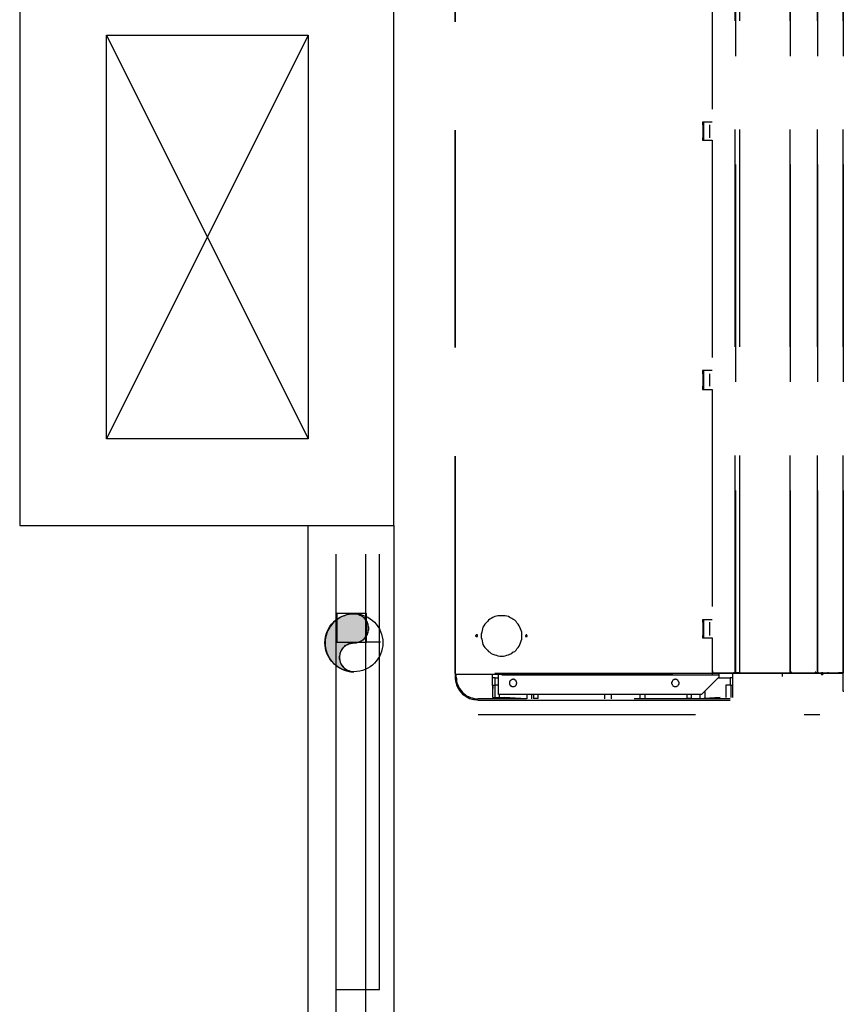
# Model space of a CAD drawing. Header units: millimetres. Extents: x 335 to 739279, y -1 to 84.
# Tile 159 of 244: x 351.66 to 353.55, y 68.31 to 70.57. Entities that reach past the tile are written whole.
import ezdxf

# ---------------------------------------------------------------- set-up
doc = ezdxf.new("R2010")
doc.units = ezdxf.units.MM
doc.header["$MEASUREMENT"] = 0
doc.linetypes.add('Dashed', pattern=[0.75, 0.5, -0.25])

msp = doc.modelspace()

# ---------------------------------------------------------------- hatches: boundary and pattern name
at = {"linetype": 'Continuous'}
msp.add_hatch(color=256, dxfattribs=at).paths.add_polyline_path([(352.4258, 69.1389), (352.4288, 69.1389), (352.4318, 69.1389), (352.4348, 69.1399), (352.4378, 69.1409), (352.4398, 69.1419), (352.4428, 69.1429), (352.4458, 69.1449), (352.4478, 69.1459), (352.4498, 69.1479), (352.4518, 69.1509), (352.4538, 69.1529), (352.4548, 69.1549), (352.4568, 69.1579), (352.4578, 69.1609), (352.4588, 69.1629), (352.4588, 69.1659), (352.4598, 69.1689), (352.4598, 69.1719), (352.4598, 69.1749), (352.4588, 69.1779), (352.4588, 69.1809), (352.4578, 69.1829), (352.4568, 69.1859), (352.4548, 69.1889), (352.4538, 69.1909), (352.4518, 69.1929), (352.4498, 69.1959), (352.4478, 69.1969), (352.4458, 69.1989), (352.4428, 69.2009), (352.4398, 69.2019), (352.4378, 69.2029), (352.4348, 69.2039), (352.4318, 69.2049), (352.4288, 69.2049), (352.4258, 69.2049), (352.4208, 69.2049), (352.4148, 69.2039), (352.4088, 69.2029), (352.4038, 69.2009), (352.3978, 69.1989), (352.3928, 69.1959), (352.3878, 69.1929), (352.3838, 69.1899), (352.3788, 69.1859), (352.3748, 69.1809), (352.3718, 69.1769), (352.3688, 69.1719), (352.3658, 69.1669), (352.3638, 69.1609), (352.3618, 69.1559), (352.3608, 69.1499), (352.3598, 69.1439), (352.3598, 69.1389), (352.3598, 69.1329), (352.3608, 69.1269), (352.3618, 69.1209), (352.3638, 69.1159), (352.3658, 69.1099), (352.3688, 69.1049), (352.3718, 69.0999), (352.3748, 69.0959), (352.3788, 69.0909), (352.3838, 69.0879), (352.3878, 69.0839), (352.3928, 69.0809), (352.3978, 69.0779), (352.4038, 69.0759), (352.4088, 69.0739), (352.4148, 69.0729), (352.4208, 69.0719), (352.4258, 69.0719), (352.4228, 69.0719), (352.4208, 69.0719), (352.4178, 69.0729), (352.4148, 69.0739), (352.4118, 69.0749), (352.4098, 69.0759), (352.4068, 69.0779), (352.4048, 69.0799), (352.4028, 69.0819), (352.4008, 69.0839), (352.3988, 69.0859), (352.3978, 69.0889), (352.3958, 69.0909), (352.3948, 69.0939), (352.3938, 69.0969), (352.3938, 69.0999), (352.3928, 69.1019), (352.3928, 69.1049), (352.3928, 69.1079), (352.3938, 69.1109), (352.3938, 69.1139), (352.3948, 69.1169), (352.3958, 69.1189), (352.3978, 69.1219), (352.3988, 69.1239), (352.4008, 69.1269), (352.4028, 69.1289), (352.4048, 69.1309), (352.4068, 69.1329), (352.4098, 69.1339), (352.4118, 69.1349), (352.4148, 69.1369), (352.4178, 69.1369), (352.4208, 69.1379), (352.4228, 69.1379), (352.4258, 69.1389), (352.4258, 69.1389)])

# ---------------------------------------------------------------- linework, layer by layer
at = {"color": 8, "linetype": 'Dashed'}
for p, q in [((352.6588, 69.0679), (352.6588, 70.9889)), ((352.6598, 69.0679), (352.6598, 70.9889)), ((353.3028, 69.0699), (353.3028, 70.9889)), ((353.3038, 70.9889), (353.3038, 69.0699)), ((353.3138, 69.0699), (353.3138, 70.9889)), ((353.4298, 69.0699), (353.4298, 70.9889)), ((353.4298, 70.9889), (353.4298, 69.0699)), ((353.4928, 69.0699), (353.4928, 70.9889)), ((353.4928, 70.9889), (353.4928, 69.0699)), ((353.5518, 69.0699), (353.5518, 70.9889)), ((353.5518, 70.9889), (353.5518, 69.0699)), ((353.2498, 70.8669), (353.2498, 70.3369)), ((353.2498, 70.3369), (353.2278, 70.3369)), ((353.2278, 70.3369), (353.2278, 70.3309)), ((353.2288, 70.3309), (353.2278, 70.3309)), ((353.2288, 70.3309), (353.2288, 70.3009)), ((353.2308, 70.3309), (353.2288, 70.3309)), ((353.2308, 70.3309), (353.2308, 70.3369)), ((353.2308, 70.2949), (353.2308, 70.3369)), ((353.2438, 70.3309), (353.2438, 70.3009)), ((353.2288, 70.3009), (353.2278, 70.3009)), ((353.2278, 70.3009), (353.2278, 70.2949)), ((353.2308, 70.3009), (353.2288, 70.3009)), ((353.2308, 70.2949), (353.2308, 70.3009)), ((353.2278, 70.2949), (353.2498, 70.2949)), ((353.2498, 70.2949), (353.2498, 69.7649)), ((353.2498, 69.7649), (353.2278, 69.7649)), ((353.2278, 69.7649), (353.2278, 69.7579)), ((353.2288, 69.7579), (353.2278, 69.7579)), ((353.2288, 69.7579), (353.2288, 69.7289)), ((353.2308, 69.7579), (353.2288, 69.7579)), ((353.2308, 69.7579), (353.2308, 69.7649)), ((353.2308, 69.7219), (353.2308, 69.7649)), ((353.2438, 69.7579), (353.2438, 69.7289)), ((353.2288, 69.7289), (353.2278, 69.7289)), ((353.2278, 69.7289), (353.2278, 69.7219)), ((353.2278, 69.7219), (353.2498, 69.7219)), ((353.2308, 69.7289), (353.2288, 69.7289)), ((353.2308, 69.7219), (353.2308, 69.7289)), ((353.2498, 69.7219), (353.2498, 69.1919)), ((353.2498, 69.1919), (353.2278, 69.1919)), ((353.2278, 69.1919), (353.2278, 69.1859)), ((353.2308, 69.1859), (353.2308, 69.1919)), ((353.2308, 69.1499), (353.2308, 69.1919)), ((353.2288, 69.1859), (353.2278, 69.1859)), ((353.2288, 69.1859), (353.2288, 69.1559)), ((353.2308, 69.1859), (353.2288, 69.1859)), ((353.2438, 69.1859), (353.2438, 69.1559)), ((353.2288, 69.1559), (353.2278, 69.1559)), ((353.2278, 69.1559), (353.2278, 69.1499)), ((353.2278, 69.1499), (353.2498, 69.1499)), ((353.2308, 69.1559), (353.2288, 69.1559)), ((353.2308, 69.1499), (353.2308, 69.1559)), ((353.2498, 69.1499), (353.2498, 69.0679)), ((352.6598, 69.0679), (352.6588, 69.0679)), ((352.6588, 69.0679), (352.6588, 69.0599)), ((352.6598, 69.0679), (352.6588, 69.0679)), ((353.2498, 69.0679), (352.6598, 69.0679)), ((352.6598, 69.0669), (352.6598, 69.0679)), ((352.6598, 69.0669), (353.2498, 69.0669)), ((352.6608, 69.0599), (352.6608, 69.0669)), ((352.7458, 69.0129), (352.7448, 69.0669)), ((352.7508, 69.0579), (352.7448, 69.0579)), ((352.7508, 69.0579), (352.7588, 69.0579)), ((352.7508, 69.0409), (352.7508, 69.0579)), ((352.7588, 69.0639), (352.7588, 69.0669)), ((352.7588, 69.0199), (352.7588, 69.0639)), ((353.2658, 69.0639), (352.7588, 69.0639)), ((353.2658, 69.0599), (353.2258, 69.0199)), ((353.2498, 69.0739), (353.2508, 69.0739)), ((353.2508, 69.0729), (353.2498, 69.0729)), ((353.2508, 69.0709), (353.2498, 69.0709)), ((353.2508, 69.0709), (353.2498, 69.0709)), ((353.2508, 69.0699), (353.2498, 69.0699)), ((353.2498, 69.0679), (353.2498, 69.0669)), ((353.2508, 69.0739), (353.2508, 69.0699)), ((353.2508, 69.0699), (353.2988, 69.0699)), ((353.2508, 69.0689), (353.2508, 69.0699)), ((353.2508, 69.0689), (353.2988, 69.0689)), ((353.2638, 69.0579), (353.2918, 69.0579)), ((353.2658, 69.0689), (353.2658, 69.0639)), ((353.4288, 69.0689), (353.2658, 69.0689)), ((353.2658, 69.0639), (353.2658, 69.0599)), ((353.2968, 69.0579), (353.2918, 69.0579)), ((353.2918, 69.0579), (353.2918, 69.0409)), ((353.2968, 69.0679), (353.2968, 69.0129)), ((353.4118, 69.0679), (353.2968, 69.0679)), ((353.2988, 69.0699), (353.3028, 69.0699)), ((353.2988, 69.0699), (353.2988, 69.0689)), ((353.3058, 69.0699), (353.2988, 69.0699)), ((353.3038, 69.0699), (353.3028, 69.0699)), ((353.3038, 69.0699), (353.3138, 69.0699)), ((353.3148, 69.0699), (353.3058, 69.0699)), ((353.3138, 69.0699), (353.3148, 69.0699)), ((353.3148, 69.0699), (353.4278, 69.0699)), ((353.3148, 69.0689), (353.3148, 69.0699)), ((353.4278, 69.0689), (353.3148, 69.0689)), ((353.4118, 69.0609), (353.4118, 69.0679)), ((353.5518, 69.0679), (353.4118, 69.0679)), ((353.4278, 69.0699), (353.4298, 69.0699)), ((353.4278, 69.0699), (353.4278, 69.0689)), ((353.4288, 69.0699), (353.4278, 69.0699)), ((353.4318, 69.0699), (353.4288, 69.0699)), ((353.4298, 69.0699), (353.4328, 69.0699)), ((353.4298, 69.0689), (353.4298, 69.0699)), ((353.4298, 69.0689), (353.4318, 69.0689)), ((353.4298, 69.0679), (353.4298, 69.0689)), ((353.4308, 69.0689), (353.4298, 69.0689)), ((353.4308, 69.0679), (353.4308, 69.0689)), ((353.4318, 69.0699), (353.4318, 69.0689)), ((353.4888, 69.0689), (353.4318, 69.0689)), ((353.4328, 69.0699), (353.4888, 69.0699)), ((353.4338, 69.0679), (353.4338, 69.0689)), ((353.4348, 69.0679), (353.4348, 69.0689)), ((353.4488, 69.0679), (353.4488, 69.0689)), ((353.4508, 69.0679), (353.4508, 69.0689)), ((353.4648, 69.0689), (353.4648, 69.0679)), ((353.4678, 69.0689), (353.4678, 69.0679)), ((353.4728, 69.0679), (353.4728, 69.0689)), ((353.4888, 69.0699), (353.4928, 69.0699)), ((353.4898, 69.0699), (353.4888, 69.0699)), ((353.4918, 69.0699), (353.4888, 69.0699)), ((353.4898, 69.0689), (353.4898, 69.0699)), ((353.4898, 69.0689), (353.4958, 69.0689)), ((353.4948, 69.0699), (353.4918, 69.0699)), ((353.4928, 69.0699), (353.4958, 69.0699)), ((353.4948, 69.0699), (353.4958, 69.0699)), ((353.4958, 69.0699), (353.5408, 69.0699)), ((353.4958, 69.0699), (353.4958, 69.0689)), ((353.4958, 69.0689), (353.4958, 69.0699)), ((353.4958, 69.0689), (353.5408, 69.0689)), ((353.5008, 69.0689), (353.5018, 69.0689)), ((353.5008, 69.0689), (353.5008, 69.0679)), ((353.5008, 69.0679), (353.5018, 69.0679)), ((353.5018, 69.0689), (353.5018, 69.0679)), ((353.5038, 69.0689), (353.5038, 69.0679)), ((353.5038, 69.0689), (353.5158, 69.0689)), ((353.5158, 69.0679), (353.5158, 69.0689)), ((353.5168, 69.0689), (353.5158, 69.0689)), ((353.5168, 69.0679), (353.5168, 69.0689)), ((353.5408, 69.0699), (353.5518, 69.0699)), ((353.5498, 69.0699), (353.5408, 69.0699)), ((353.5408, 69.0699), (353.5408, 69.0689)), ((353.5428, 69.0689), (353.5408, 69.0689)), ((353.5418, 69.0679), (353.5418, 69.0689)), ((353.5428, 69.0699), (353.5428, 69.0689)), ((353.5428, 69.0689), (353.5508, 69.0689)), ((353.5438, 69.0679), (353.5438, 69.0689)), ((353.5498, 69.0699), (353.5508, 69.0699)), ((353.5508, 69.0699), (353.5508, 69.0689)), ((353.5518, 69.0279), (353.5518, 69.0679)), ((352.7458, 69.0409), (352.7458, 69.0339)), ((352.7458, 69.0409), (352.7498, 69.0409)), ((352.7588, 69.0409), (352.7498, 69.0409)), ((352.7498, 69.0409), (352.7498, 69.0299)), ((353.2818, 69.0409), (353.2818, 69.0129)), ((353.2928, 69.0409), (353.2818, 69.0409)), ((353.2928, 69.0409), (353.2968, 69.0409)), ((353.2928, 69.0409), (353.2928, 69.0299)), ((352.8228, 69.0099), (352.7118, 69.0099)), ((352.7458, 69.0129), (352.7718, 69.0129)), ((352.7498, 69.0299), (352.7498, 69.0129)), ((353.2258, 69.0199), (352.7588, 69.0199)), ((352.7608, 69.0129), (352.7608, 69.0199)), ((352.8228, 69.0099), (352.7718, 69.0129)), ((352.8238, 69.0199), (352.8238, 69.0099)), ((352.8348, 69.0099), (352.8348, 69.0199)), ((352.8388, 69.0199), (352.8388, 69.0109)), ((352.8498, 69.0109), (352.8388, 69.0109)), ((352.8498, 69.0109), (352.8498, 69.0199)), ((353.0028, 69.0099), (353.0028, 69.0199)), ((353.0188, 69.0099), (353.0188, 69.0199)), ((353.1538, 69.0099), (353.0708, 69.0099)), ((353.1198, 69.0099), (353.0708, 69.0099)), ((353.0838, 69.0199), (353.0838, 69.0099)), ((353.0958, 69.0099), (353.0958, 69.0199)), ((353.2188, 69.0099), (353.1198, 69.0099)), ((353.2458, 69.0099), (353.1538, 69.0099)), ((353.1918, 69.0199), (353.1918, 69.0109)), ((353.2028, 69.0109), (353.1918, 69.0109)), ((353.2028, 69.0109), (353.2028, 69.0199)), ((353.2688, 69.0129), (353.2188, 69.0099)), ((353.2468, 69.0109), (353.2188, 69.0099)), ((353.2218, 69.0199), (353.2218, 69.0099)), ((353.2338, 69.0109), (353.2338, 69.0279)), ((353.2918, 69.0099), (353.2458, 69.0099)), ((353.2688, 69.0129), (353.2468, 69.0109)), ((353.2928, 69.0299), (353.2928, 69.0129)), ((353.5518, 69.0279), (353.5518, 69.0259)), ((352.7018, 69.0079), (352.7058, 69.0079)), ((352.7058, 69.0079), (352.7118, 69.0069)), ((352.7118, 69.0069), (352.7168, 69.0069)), ((352.7168, 69.0069), (352.7388, 69.0069)), ((352.7388, 69.0069), (352.8238, 69.0069)), ((352.8238, 69.0069), (353.1648, 69.0069)), ((353.1648, 69.0069), (353.2458, 69.0069)), ((353.2458, 69.0069), (353.2918, 69.0069)), ((352.7118, 68.9739), (353.4978, 68.9739))]:
    msp.add_line(p, q, dxfattribs=at)
at = {"color": 7}
for p, q in [((351.6568, 70.7359), (351.6568, 69.4089)), ((352.5178, 69.4089), (352.5178, 70.7359)), ((351.8568, 69.6079), (351.8568, 70.5369)), ((351.8568, 70.5369), (352.3208, 70.5369)), ((351.8568, 70.5369), (352.3208, 69.6079)), ((352.3208, 70.5369), (351.8568, 69.6079)), ((352.3208, 70.5369), (352.3208, 69.6079)), ((352.3208, 69.6079), (351.8568, 69.6079)), ((351.6568, 69.4089), (352.5178, 69.4089)), ((352.3208, 62.7759), (352.3208, 69.4089)), ((352.5178, 69.4089), (352.5178, 62.7759)), ((352.3848, 68.3409), (352.3848, 69.3429)), ((352.4528, 69.3429), (352.4528, 68.3409)), ((352.4848, 68.3409), (352.4848, 69.3429)), ((352.3868, 69.2059), (352.3868, 69.1399)), ((352.4548, 69.2059), (352.3868, 69.2059)), ((352.4548, 69.1399), (352.4548, 69.2059)), ((352.3868, 69.1399), (352.4548, 69.1399)), ((352.4868, 69.1399), (352.4548, 69.1399)), ((352.3848, 68.2729), (352.3848, 68.3409)), ((352.3848, 68.3409), (352.4528, 68.3409)), ((352.4528, 68.3409), (352.4848, 68.3409)), ((352.4528, 68.3409), (352.4528, 68.2729))]:
    msp.add_line(p, q, dxfattribs=at)
at = {"color": 8, "linetype": 'Dashed'}
msp.add_lwpolyline([(352.4258, 69.1389), (352.4288, 69.1389), (352.4318, 69.1389), (352.4348, 69.1399), (352.4378, 69.1409), (352.4398, 69.1419), (352.4428, 69.1429), (352.4458, 69.1449), (352.4478, 69.1459), (352.4498, 69.1479), (352.4518, 69.1509), (352.4538, 69.1529), (352.4548, 69.1549), (352.4568, 69.1579), (352.4578, 69.1609), (352.4588, 69.1629), (352.4588, 69.1659), (352.4598, 69.1689), (352.4598, 69.1719), (352.4598, 69.1749), (352.4588, 69.1779), (352.4588, 69.1809), (352.4578, 69.1829), (352.4568, 69.1859), (352.4548, 69.1889), (352.4538, 69.1909), (352.4518, 69.1929), (352.4498, 69.1959), (352.4478, 69.1969), (352.4458, 69.1989), (352.4428, 69.2009), (352.4398, 69.2019), (352.4378, 69.2029), (352.4348, 69.2039), (352.4318, 69.2049), (352.4288, 69.2049), (352.4258, 69.2049), (352.4208, 69.2049), (352.4148, 69.2039), (352.4088, 69.2029), (352.4038, 69.2009), (352.3978, 69.1989), (352.3928, 69.1959), (352.3878, 69.1929), (352.3838, 69.1899), (352.3788, 69.1859), (352.3748, 69.1809), (352.3718, 69.1769), (352.3688, 69.1719), (352.3658, 69.1669), (352.3638, 69.1609), (352.3618, 69.1559), (352.3608, 69.1499), (352.3598, 69.1439), (352.3598, 69.1389), (352.3598, 69.1329), (352.3608, 69.1269), (352.3618, 69.1209), (352.3638, 69.1159), (352.3658, 69.1099), (352.3688, 69.1049), (352.3718, 69.0999), (352.3748, 69.0959), (352.3788, 69.0909), (352.3838, 69.0879), (352.3878, 69.0839), (352.3928, 69.0809), (352.3978, 69.0779), (352.4038, 69.0759), (352.4088, 69.0739), (352.4148, 69.0729), (352.4208, 69.0719), (352.4258, 69.0719), (352.4228, 69.0719), (352.4208, 69.0719), (352.4178, 69.0729), (352.4148, 69.0739), (352.4118, 69.0749), (352.4098, 69.0759), (352.4068, 69.0779), (352.4048, 69.0799), (352.4028, 69.0819), (352.4008, 69.0839), (352.3988, 69.0859), (352.3978, 69.0889), (352.3958, 69.0909), (352.3948, 69.0939), (352.3938, 69.0969), (352.3938, 69.0999), (352.3928, 69.1019), (352.3928, 69.1049), (352.3928, 69.1079), (352.3938, 69.1109), (352.3938, 69.1139), (352.3948, 69.1169), (352.3958, 69.1189), (352.3978, 69.1219), (352.3988, 69.1239), (352.4008, 69.1269), (352.4028, 69.1289), (352.4048, 69.1309), (352.4068, 69.1329), (352.4098, 69.1339), (352.4118, 69.1349), (352.4148, 69.1369), (352.4178, 69.1369), (352.4208, 69.1379), (352.4228, 69.1379), (352.4258, 69.1389), (352.4258, 69.1389)], close=True, dxfattribs=at)
for points in [[(352.8118, 69.1549), (352.8118, 69.1589), (352.8118, 69.1629), (352.8108, 69.1669), (352.8088, 69.1709), (352.8078, 69.1749), (352.8058, 69.1779), (352.8038, 69.1819), (352.8008, 69.1849), (352.7988, 69.1879), (352.7958, 69.1909), (352.7918, 69.1929), (352.7888, 69.1949), (352.7848, 69.1969), (352.7818, 69.1989), (352.7778, 69.1999), (352.7738, 69.2009), (352.7698, 69.2009), (352.7658, 69.2009), (352.7618, 69.2009), (352.7568, 69.2009), (352.7538, 69.1999), (352.7498, 69.1989), (352.7458, 69.1969), (352.7418, 69.1949), (352.7388, 69.1929), (352.7358, 69.1909), (352.7328, 69.1879), (352.7298, 69.1849), (352.7268, 69.1819), (352.7248, 69.1779), (352.7228, 69.1749), (352.7218, 69.1709), (352.7208, 69.1669), (352.7198, 69.1629), (352.7188, 69.1589), (352.7188, 69.1549), (352.7188, 69.1509), (352.7198, 69.1469), (352.7208, 69.1429), (352.7218, 69.1389), (352.7228, 69.1349), (352.7248, 69.1309), (352.7268, 69.1279), (352.7298, 69.1249), (352.7328, 69.1219), (352.7358, 69.1189), (352.7388, 69.1169), (352.7418, 69.1139), (352.7458, 69.1129), (352.7498, 69.1109), (352.7538, 69.1099), (352.7568, 69.1089), (352.7618, 69.1079), (352.7658, 69.1079), (352.7698, 69.1079), (352.7738, 69.1089), (352.7778, 69.1099), (352.7818, 69.1109), (352.7848, 69.1129), (352.7888, 69.1139), (352.7918, 69.1169), (352.7958, 69.1189), (352.7988, 69.1219), (352.8008, 69.1249), (352.8038, 69.1279), (352.8058, 69.1309), (352.8078, 69.1349), (352.8088, 69.1389), (352.8108, 69.1429), (352.8118, 69.1469), (352.8118, 69.1509), (352.8118, 69.1549)], [(352.7098, 69.1549), (352.7098, 69.1549), (352.7098, 69.1549), (352.7098, 69.1549), (352.7098, 69.1559), (352.7098, 69.1559), (352.7098, 69.1559), (352.7098, 69.1559), (352.7098, 69.1559), (352.7098, 69.1559), (352.7098, 69.1559), (352.7098, 69.1569), (352.7088, 69.1569), (352.7088, 69.1569), (352.7088, 69.1569), (352.7088, 69.1569), (352.7088, 69.1569), (352.7078, 69.1569), (352.7078, 69.1569), (352.7078, 69.1569), (352.7078, 69.1569), (352.7078, 69.1569), (352.7078, 69.1569), (352.7068, 69.1569), (352.7068, 69.1569), (352.7068, 69.1569), (352.7068, 69.1559), (352.7068, 69.1559), (352.7068, 69.1559), (352.7058, 69.1559), (352.7058, 69.1559), (352.7058, 69.1559), (352.7058, 69.1559), (352.7058, 69.1549), (352.7058, 69.1549), (352.7058, 69.1549), (352.7058, 69.1549), (352.7058, 69.1549), (352.7058, 69.1539), (352.7058, 69.1539), (352.7058, 69.1539), (352.7058, 69.1539), (352.7058, 69.1539), (352.7058, 69.1539), (352.7068, 69.1529), (352.7068, 69.1529), (352.7068, 69.1529), (352.7068, 69.1529), (352.7068, 69.1529), (352.7068, 69.1529), (352.7078, 69.1529), (352.7078, 69.1529), (352.7078, 69.1529), (352.7078, 69.1529), (352.7078, 69.1529), (352.7078, 69.1529), (352.7088, 69.1529), (352.7088, 69.1529), (352.7088, 69.1529), (352.7088, 69.1529), (352.7088, 69.1529), (352.7098, 69.1529), (352.7098, 69.1529), (352.7098, 69.1529), (352.7098, 69.1529), (352.7098, 69.1539), (352.7098, 69.1539), (352.7098, 69.1539), (352.7098, 69.1539), (352.7098, 69.1539), (352.7098, 69.1539), (352.7098, 69.1549), (352.7098, 69.1549)], [(352.8248, 69.1549), (352.8248, 69.1549), (352.8248, 69.1549), (352.8248, 69.1549), (352.8248, 69.1559), (352.8248, 69.1559), (352.8248, 69.1559), (352.8248, 69.1559), (352.8248, 69.1559), (352.8238, 69.1559), (352.8238, 69.1559), (352.8238, 69.1569), (352.8238, 69.1569), (352.8238, 69.1569), (352.8238, 69.1569), (352.8228, 69.1569), (352.8228, 69.1569), (352.8228, 69.1569), (352.8228, 69.1569), (352.8228, 69.1569), (352.8228, 69.1569), (352.8218, 69.1569), (352.8218, 69.1569), (352.8218, 69.1569), (352.8218, 69.1569), (352.8218, 69.1569), (352.8218, 69.1559), (352.8208, 69.1559), (352.8208, 69.1559), (352.8208, 69.1559), (352.8208, 69.1559), (352.8208, 69.1559), (352.8208, 69.1559), (352.8208, 69.1549), (352.8208, 69.1549), (352.8208, 69.1549), (352.8208, 69.1549), (352.8208, 69.1549), (352.8208, 69.1539), (352.8208, 69.1539), (352.8208, 69.1539), (352.8208, 69.1539), (352.8208, 69.1539), (352.8208, 69.1539), (352.8208, 69.1529), (352.8208, 69.1529), (352.8218, 69.1529), (352.8218, 69.1529), (352.8218, 69.1529), (352.8218, 69.1529), (352.8218, 69.1529), (352.8218, 69.1529), (352.8228, 69.1529), (352.8228, 69.1529), (352.8228, 69.1529), (352.8228, 69.1529), (352.8228, 69.1529), (352.8228, 69.1529), (352.8238, 69.1529), (352.8238, 69.1529), (352.8238, 69.1529), (352.8238, 69.1529), (352.8238, 69.1529), (352.8238, 69.1529), (352.8248, 69.1529), (352.8248, 69.1539), (352.8248, 69.1539), (352.8248, 69.1539), (352.8248, 69.1539), (352.8248, 69.1539), (352.8248, 69.1539), (352.8248, 69.1549), (352.8248, 69.1549)], [(352.6588, 69.0599), (352.6588, 69.0559), (352.6598, 69.0509), (352.6608, 69.0459), (352.6618, 69.0409), (352.6638, 69.0369), (352.6668, 69.0329), (352.6688, 69.0289), (352.6718, 69.0249), (352.6758, 69.0209), (352.6798, 69.0179), (352.6838, 69.0149), (352.6878, 69.0129), (352.6918, 69.0109), (352.6968, 69.0089), (352.7018, 69.0079)], [(352.6608, 69.0599), (352.6618, 69.0559), (352.6618, 69.0509), (352.6628, 69.0469), (352.6648, 69.0419), (352.6668, 69.0379), (352.6688, 69.0339), (352.6718, 69.0299), (352.6748, 69.0259), (352.6778, 69.0229), (352.6818, 69.0199), (352.6848, 69.0169), (352.6898, 69.0149), (352.6938, 69.0129), (352.6978, 69.0119), (352.7028, 69.0109), (352.7068, 69.0099), (352.7118, 69.0099)], [(352.8008, 69.0459), (352.8008, 69.0469), (352.7998, 69.0479), (352.7998, 69.0479), (352.7998, 69.0489), (352.7998, 69.0499), (352.7988, 69.0499), (352.7988, 69.0509), (352.7988, 69.0519), (352.7978, 69.0519), (352.7978, 69.0529), (352.7968, 69.0529), (352.7958, 69.0529), (352.7958, 69.0539), (352.7948, 69.0539), (352.7938, 69.0539), (352.7938, 69.0539), (352.7928, 69.0549), (352.7918, 69.0549), (352.7918, 69.0549), (352.7908, 69.0539), (352.7898, 69.0539), (352.7888, 69.0539), (352.7888, 69.0539), (352.7878, 69.0529), (352.7868, 69.0529), (352.7868, 69.0529), (352.7858, 69.0519), (352.7858, 69.0519), (352.7848, 69.0509), (352.7848, 69.0499), (352.7848, 69.0499), (352.7838, 69.0489), (352.7838, 69.0479), (352.7838, 69.0479), (352.7838, 69.0469), (352.7838, 69.0459), (352.7838, 69.0459), (352.7838, 69.0449), (352.7838, 69.0439), (352.7838, 69.0429), (352.7848, 69.0429), (352.7848, 69.0419), (352.7848, 69.0409), (352.7858, 69.0409), (352.7858, 69.0399), (352.7868, 69.0399), (352.7868, 69.0389), (352.7878, 69.0389), (352.7888, 69.0389), (352.7888, 69.0379), (352.7898, 69.0379), (352.7908, 69.0379), (352.7918, 69.0379), (352.7918, 69.0379), (352.7928, 69.0379), (352.7938, 69.0379), (352.7938, 69.0379), (352.7948, 69.0379), (352.7958, 69.0389), (352.7958, 69.0389), (352.7968, 69.0389), (352.7978, 69.0399), (352.7978, 69.0399), (352.7988, 69.0409), (352.7988, 69.0409), (352.7988, 69.0419), (352.7998, 69.0429), (352.7998, 69.0429), (352.7998, 69.0439), (352.7998, 69.0449), (352.8008, 69.0459), (352.8008, 69.0459)], [(353.1738, 69.0459), (353.1738, 69.0469), (353.1738, 69.0479), (353.1738, 69.0479), (353.1728, 69.0489), (353.1728, 69.0499), (353.1728, 69.0499), (353.1718, 69.0509), (353.1718, 69.0519), (353.1708, 69.0519), (353.1708, 69.0529), (353.1698, 69.0529), (353.1698, 69.0529), (353.1688, 69.0539), (353.1678, 69.0539), (353.1678, 69.0539), (353.1668, 69.0539), (353.1658, 69.0549), (353.1658, 69.0549), (353.1648, 69.0549), (353.1638, 69.0539), (353.1628, 69.0539), (353.1628, 69.0539), (353.1618, 69.0539), (353.1608, 69.0529), (353.1608, 69.0529), (353.1598, 69.0529), (353.1598, 69.0519), (353.1588, 69.0519), (353.1588, 69.0509), (353.1578, 69.0499), (353.1578, 69.0499), (353.1578, 69.0489), (353.1578, 69.0479), (353.1568, 69.0479), (353.1568, 69.0469), (353.1568, 69.0459), (353.1568, 69.0459), (353.1568, 69.0449), (353.1578, 69.0439), (353.1578, 69.0429), (353.1578, 69.0429), (353.1578, 69.0419), (353.1588, 69.0409), (353.1588, 69.0409), (353.1598, 69.0399), (353.1598, 69.0399), (353.1608, 69.0389), (353.1608, 69.0389), (353.1618, 69.0389), (353.1628, 69.0379), (353.1628, 69.0379), (353.1638, 69.0379), (353.1648, 69.0379), (353.1658, 69.0379), (353.1658, 69.0379), (353.1668, 69.0379), (353.1678, 69.0379), (353.1678, 69.0379), (353.1688, 69.0389), (353.1698, 69.0389), (353.1698, 69.0389), (353.1708, 69.0399), (353.1708, 69.0399), (353.1718, 69.0409), (353.1718, 69.0409), (353.1728, 69.0419), (353.1728, 69.0429), (353.1728, 69.0429), (353.1738, 69.0439), (353.1738, 69.0449), (353.1738, 69.0459), (353.1738, 69.0459)], [(353.4318, 69.0699), (353.4318, 69.0699), (353.4318, 69.0699), (353.4318, 69.0699), (353.4308, 69.0709), (353.4308, 69.0709), (353.4308, 69.0709), (353.4308, 69.0709), (353.4308, 69.0709), (353.4308, 69.0709), (353.4308, 69.0709), (353.4308, 69.0709), (353.4308, 69.0709), (353.4308, 69.0709), (353.4308, 69.0709), (353.4308, 69.0709), (353.4298, 69.0709), (353.4298, 69.0709), (353.4298, 69.0709), (353.4298, 69.0709), (353.4298, 69.0709), (353.4298, 69.0709), (353.4298, 69.0709), (353.4298, 69.0709), (353.4298, 69.0709), (353.4288, 69.0709), (353.4288, 69.0709), (353.4288, 69.0709), (353.4288, 69.0709), (353.4288, 69.0709), (353.4288, 69.0709), (353.4288, 69.0709), (353.4288, 69.0709), (353.4288, 69.0699), (353.4288, 69.0699), (353.4288, 69.0699), (353.4288, 69.0699), (353.4288, 69.0699), (353.4288, 69.0699), (353.4288, 69.0699), (353.4288, 69.0699), (353.4288, 69.0689), (353.4288, 69.0689), (353.4288, 69.0689), (353.4288, 69.0689), (353.4288, 69.0689), (353.4288, 69.0689), (353.4288, 69.0689), (353.4298, 69.0689), (353.4298, 69.0689), (353.4298, 69.0689), (353.4298, 69.0689), (353.4298, 69.0689), (353.4298, 69.0689), (353.4298, 69.0689), (353.4298, 69.0689), (353.4298, 69.0689), (353.4308, 69.0689), (353.4308, 69.0689), (353.4308, 69.0689), (353.4308, 69.0689), (353.4308, 69.0689), (353.4308, 69.0689), (353.4308, 69.0689), (353.4308, 69.0689), (353.4308, 69.0689), (353.4308, 69.0689), (353.4308, 69.0689), (353.4308, 69.0699), (353.4318, 69.0699), (353.4318, 69.0699), (353.4318, 69.0699), (353.4318, 69.0699)], [(353.4318, 69.0699), (353.4318, 69.0699), (353.4318, 69.0699), (353.4318, 69.0699), (353.4318, 69.0709), (353.4318, 69.0709), (353.4318, 69.0709), (353.4318, 69.0709), (353.4318, 69.0709), (353.4318, 69.0709), (353.4308, 69.0709), (353.4308, 69.0709), (353.4308, 69.0709), (353.4308, 69.0709), (353.4308, 69.0709), (353.4308, 69.0709), (353.4308, 69.0709), (353.4308, 69.0709), (353.4308, 69.0709), (353.4298, 69.0709), (353.4298, 69.0709), (353.4298, 69.0709), (353.4298, 69.0709), (353.4298, 69.0709), (353.4298, 69.0709), (353.4298, 69.0709), (353.4298, 69.0709), (353.4298, 69.0709), (353.4298, 69.0709), (353.4288, 69.0709), (353.4288, 69.0709), (353.4288, 69.0709), (353.4288, 69.0709), (353.4288, 69.0699), (353.4288, 69.0699), (353.4288, 69.0699), (353.4288, 69.0699), (353.4288, 69.0699), (353.4288, 69.0699), (353.4288, 69.0699), (353.4288, 69.0699), (353.4288, 69.0689), (353.4288, 69.0689), (353.4288, 69.0689), (353.4298, 69.0689), (353.4298, 69.0689), (353.4298, 69.0689), (353.4298, 69.0689), (353.4298, 69.0689), (353.4298, 69.0689), (353.4298, 69.0689), (353.4298, 69.0689), (353.4298, 69.0689), (353.4298, 69.0689), (353.4308, 69.0689), (353.4308, 69.0689), (353.4308, 69.0689), (353.4308, 69.0689), (353.4308, 69.0689), (353.4308, 69.0689), (353.4308, 69.0689), (353.4308, 69.0689), (353.4308, 69.0689), (353.4318, 69.0689), (353.4318, 69.0689), (353.4318, 69.0689), (353.4318, 69.0689), (353.4318, 69.0689), (353.4318, 69.0699), (353.4318, 69.0699), (353.4318, 69.0699), (353.4318, 69.0699), (353.4318, 69.0699)], [(353.4328, 69.0699), (353.4328, 69.0699), (353.4328, 69.0699), (353.4328, 69.0699), (353.4328, 69.0699), (353.4328, 69.0709), (353.4318, 69.0709), (353.4318, 69.0709), (353.4318, 69.0709), (353.4318, 69.0709), (353.4318, 69.0709), (353.4318, 69.0709), (353.4318, 69.0709), (353.4318, 69.0709), (353.4318, 69.0709), (353.4318, 69.0709), (353.4308, 69.0709), (353.4308, 69.0709), (353.4308, 69.0709), (353.4308, 69.0709), (353.4308, 69.0709), (353.4308, 69.0709), (353.4308, 69.0709), (353.4308, 69.0709), (353.4298, 69.0709), (353.4298, 69.0709), (353.4298, 69.0709), (353.4298, 69.0709), (353.4298, 69.0709), (353.4298, 69.0709), (353.4298, 69.0709), (353.4298, 69.0709), (353.4298, 69.0699), (353.4298, 69.0699), (353.4298, 69.0699), (353.4298, 69.0699), (353.4298, 69.0699), (353.4298, 69.0699), (353.4298, 69.0699), (353.4298, 69.0699), (353.4298, 69.0689), (353.4298, 69.0689), (353.4298, 69.0689), (353.4298, 69.0689), (353.4298, 69.0689), (353.4298, 69.0689), (353.4298, 69.0689), (353.4298, 69.0689), (353.4298, 69.0689), (353.4308, 69.0689), (353.4308, 69.0689), (353.4308, 69.0689), (353.4308, 69.0689), (353.4308, 69.0689), (353.4308, 69.0689), (353.4308, 69.0689), (353.4308, 69.0689), (353.4318, 69.0689), (353.4318, 69.0689), (353.4318, 69.0689), (353.4318, 69.0689), (353.4318, 69.0689), (353.4318, 69.0689), (353.4318, 69.0689), (353.4318, 69.0689), (353.4318, 69.0689), (353.4318, 69.0689), (353.4328, 69.0689), (353.4328, 69.0689), (353.4328, 69.0699), (353.4328, 69.0699), (353.4328, 69.0699), (353.4328, 69.0699)], [(353.4888, 69.0699), (353.4888, 69.0699), (353.4888, 69.0699), (353.4888, 69.0699), (353.4888, 69.0699), (353.4888, 69.0709), (353.4888, 69.0709), (353.4888, 69.0709), (353.4888, 69.0709), (353.4888, 69.0709), (353.4888, 69.0709), (353.4888, 69.0709), (353.4888, 69.0709), (353.4888, 69.0709), (353.4888, 69.0709), (353.4878, 69.0709), (353.4878, 69.0709), (353.4878, 69.0709), (353.4878, 69.0709), (353.4878, 69.0709), (353.4878, 69.0709), (353.4878, 69.0709), (353.4878, 69.0709), (353.4868, 69.0709), (353.4868, 69.0709), (353.4868, 69.0709), (353.4868, 69.0709), (353.4868, 69.0709), (353.4868, 69.0709), (353.4868, 69.0709), (353.4868, 69.0709), (353.4868, 69.0709), (353.4868, 69.0699), (353.4868, 69.0699), (353.4868, 69.0699), (353.4868, 69.0699), (353.4868, 69.0699), (353.4868, 69.0699), (353.4868, 69.0699), (353.4868, 69.0699), (353.4868, 69.0689), (353.4868, 69.0689), (353.4868, 69.0689), (353.4868, 69.0689), (353.4868, 69.0689), (353.4868, 69.0689), (353.4868, 69.0689), (353.4868, 69.0689), (353.4868, 69.0689), (353.4868, 69.0689), (353.4878, 69.0689), (353.4878, 69.0689), (353.4878, 69.0689), (353.4878, 69.0689), (353.4878, 69.0689), (353.4878, 69.0689), (353.4878, 69.0689), (353.4878, 69.0689), (353.4888, 69.0689), (353.4888, 69.0689), (353.4888, 69.0689), (353.4888, 69.0689), (353.4888, 69.0689), (353.4888, 69.0689), (353.4888, 69.0689), (353.4888, 69.0689), (353.4888, 69.0689), (353.4888, 69.0689), (353.4888, 69.0689), (353.4888, 69.0699), (353.4888, 69.0699), (353.4888, 69.0699), (353.4888, 69.0699)], [(353.5058, 69.0679), (353.5058, 69.0679), (353.5058, 69.0679), (353.5058, 69.0679), (353.5048, 69.0679), (353.5048, 69.0689), (353.5048, 69.0689), (353.5048, 69.0689), (353.5048, 69.0689), (353.5048, 69.0689), (353.5048, 69.0689), (353.5048, 69.0689), (353.5048, 69.0699), (353.5038, 69.0699), (353.5038, 69.0699), (353.5038, 69.0699), (353.5038, 69.0699), (353.5038, 69.0699), (353.5028, 69.0699), (353.5028, 69.0699), (353.5028, 69.0699), (353.5028, 69.0699), (353.5028, 69.0699), (353.5028, 69.0699), (353.5018, 69.0699), (353.5018, 69.0689), (353.5018, 69.0689), (353.5018, 69.0689), (353.5018, 69.0689), (353.5018, 69.0689), (353.5018, 69.0689), (353.5018, 69.0689), (353.5008, 69.0679), (353.5008, 69.0679), (353.5008, 69.0679), (353.5008, 69.0679), (353.5008, 69.0679), (353.5008, 69.0679), (353.5008, 69.0669), (353.5008, 69.0669), (353.5008, 69.0669), (353.5018, 69.0669), (353.5018, 69.0669), (353.5018, 69.0659), (353.5018, 69.0659), (353.5018, 69.0659), (353.5018, 69.0659), (353.5018, 69.0659), (353.5018, 69.0659), (353.5028, 69.0659), (353.5028, 69.0659), (353.5028, 69.0659), (353.5028, 69.0659), (353.5028, 69.0659), (353.5028, 69.0659), (353.5038, 69.0659), (353.5038, 69.0659), (353.5038, 69.0659), (353.5038, 69.0659), (353.5038, 69.0659), (353.5048, 69.0659), (353.5048, 69.0659), (353.5048, 69.0659), (353.5048, 69.0659), (353.5048, 69.0659), (353.5048, 69.0659), (353.5048, 69.0669), (353.5048, 69.0669), (353.5048, 69.0669), (353.5058, 69.0669), (353.5058, 69.0669), (353.5058, 69.0679), (353.5058, 69.0679)], [(353.5048, 69.0679), (353.5048, 69.0679), (353.5038, 69.0679), (353.5038, 69.0679), (353.5038, 69.0679), (353.5038, 69.0679), (353.5038, 69.0679), (353.5038, 69.0679), (353.5038, 69.0679), (353.5038, 69.0679), (353.5038, 69.0689), (353.5038, 69.0689), (353.5038, 69.0689), (353.5038, 69.0689), (353.5038, 69.0689), (353.5038, 69.0689), (353.5038, 69.0689), (353.5038, 69.0689), (353.5028, 69.0689), (353.5028, 69.0689), (353.5028, 69.0689), (353.5028, 69.0689), (353.5028, 69.0689), (353.5028, 69.0689), (353.5028, 69.0689), (353.5028, 69.0689), (353.5028, 69.0689), (353.5028, 69.0679), (353.5028, 69.0679), (353.5028, 69.0679), (353.5028, 69.0679), (353.5018, 69.0679), (353.5018, 69.0679), (353.5018, 69.0679), (353.5018, 69.0679), (353.5018, 69.0679), (353.5018, 69.0679), (353.5018, 69.0679), (353.5018, 69.0679), (353.5018, 69.0669), (353.5018, 69.0669), (353.5018, 69.0669), (353.5028, 69.0669), (353.5028, 69.0669), (353.5028, 69.0669), (353.5028, 69.0669), (353.5028, 69.0669), (353.5028, 69.0669), (353.5028, 69.0669), (353.5028, 69.0669), (353.5028, 69.0669), (353.5028, 69.0669), (353.5028, 69.0669), (353.5028, 69.0669), (353.5028, 69.0669), (353.5038, 69.0669), (353.5038, 69.0669), (353.5038, 69.0669), (353.5038, 69.0669), (353.5038, 69.0669), (353.5038, 69.0669), (353.5038, 69.0669), (353.5038, 69.0669), (353.5038, 69.0669), (353.5038, 69.0669), (353.5038, 69.0669), (353.5038, 69.0669), (353.5038, 69.0669), (353.5038, 69.0669), (353.5038, 69.0669), (353.5038, 69.0679), (353.5048, 69.0679), (353.5048, 69.0679)], [(353.5168, 69.0689), (353.5168, 69.0699), (353.5168, 69.0699), (353.5168, 69.0699), (353.5168, 69.0699), (353.5168, 69.0699), (353.5168, 69.0699), (353.5168, 69.0699), (353.5168, 69.0699), (353.5168, 69.0699), (353.5168, 69.0699), (353.5168, 69.0699), (353.5168, 69.0699), (353.5168, 69.0699), (353.5168, 69.0699), (353.5168, 69.0699), (353.5158, 69.0699), (353.5158, 69.0699), (353.5158, 69.0699), (353.5158, 69.0699), (353.5158, 69.0699), (353.5158, 69.0699), (353.5158, 69.0699), (353.5158, 69.0699), (353.5158, 69.0699), (353.5158, 69.0699), (353.5158, 69.0699), (353.5158, 69.0699), (353.5158, 69.0699), (353.5158, 69.0699), (353.5158, 69.0699), (353.5158, 69.0699), (353.5158, 69.0699), (353.5158, 69.0699), (353.5158, 69.0699), (353.5158, 69.0699), (353.5158, 69.0689), (353.5158, 69.0689), (353.5158, 69.0689), (353.5158, 69.0689), (353.5158, 69.0689), (353.5158, 69.0689), (353.5158, 69.0689), (353.5158, 69.0689), (353.5158, 69.0689), (353.5158, 69.0689), (353.5158, 69.0689), (353.5158, 69.0689), (353.5158, 69.0689), (353.5158, 69.0689), (353.5158, 69.0689), (353.5158, 69.0689), (353.5158, 69.0689), (353.5158, 69.0689), (353.5158, 69.0689), (353.5158, 69.0689), (353.5158, 69.0689), (353.5168, 69.0689), (353.5168, 69.0689), (353.5168, 69.0689), (353.5168, 69.0689), (353.5168, 69.0689), (353.5168, 69.0689), (353.5168, 69.0689), (353.5168, 69.0689), (353.5168, 69.0689), (353.5168, 69.0689), (353.5168, 69.0689), (353.5168, 69.0689), (353.5168, 69.0689), (353.5168, 69.0689), (353.5168, 69.0689), (353.5168, 69.0689)], [(353.5178, 69.0689), (353.5178, 69.0699), (353.5178, 69.0699), (353.5178, 69.0699), (353.5178, 69.0699), (353.5178, 69.0699), (353.5178, 69.0699), (353.5178, 69.0699), (353.5178, 69.0699), (353.5178, 69.0699), (353.5178, 69.0699), (353.5178, 69.0699), (353.5178, 69.0699), (353.5178, 69.0699), (353.5168, 69.0699), (353.5168, 69.0699), (353.5168, 69.0699), (353.5168, 69.0699), (353.5168, 69.0699), (353.5168, 69.0699), (353.5168, 69.0699), (353.5168, 69.0699), (353.5168, 69.0699), (353.5168, 69.0699), (353.5168, 69.0699), (353.5168, 69.0699), (353.5168, 69.0699), (353.5168, 69.0699), (353.5168, 69.0699), (353.5168, 69.0699), (353.5158, 69.0699), (353.5158, 69.0699), (353.5158, 69.0699), (353.5158, 69.0699), (353.5158, 69.0699), (353.5158, 69.0699), (353.5158, 69.0689), (353.5158, 69.0689), (353.5158, 69.0689), (353.5158, 69.0689), (353.5158, 69.0689), (353.5158, 69.0689), (353.5158, 69.0689), (353.5168, 69.0689), (353.5168, 69.0689), (353.5168, 69.0689), (353.5168, 69.0689), (353.5168, 69.0689), (353.5168, 69.0689), (353.5168, 69.0689), (353.5168, 69.0689), (353.5168, 69.0689), (353.5168, 69.0689), (353.5168, 69.0689), (353.5168, 69.0689), (353.5168, 69.0689), (353.5168, 69.0689), (353.5168, 69.0689), (353.5168, 69.0689), (353.5178, 69.0689), (353.5178, 69.0689), (353.5178, 69.0689), (353.5178, 69.0689), (353.5178, 69.0689), (353.5178, 69.0689), (353.5178, 69.0689), (353.5178, 69.0689), (353.5178, 69.0689), (353.5178, 69.0689), (353.5178, 69.0689), (353.5178, 69.0689), (353.5178, 69.0689), (353.5178, 69.0689)], [(353.5518, 69.0699), (353.5518, 69.0699), (353.5518, 69.0699), (353.5518, 69.0699), (353.5518, 69.0699), (353.5518, 69.0709), (353.5518, 69.0709), (353.5518, 69.0709), (353.5518, 69.0709), (353.5518, 69.0709), (353.5518, 69.0709), (353.5518, 69.0709), (353.5518, 69.0709), (353.5518, 69.0709), (353.5518, 69.0709), (353.5508, 69.0709), (353.5508, 69.0709), (353.5508, 69.0709), (353.5508, 69.0709), (353.5508, 69.0709), (353.5508, 69.0709), (353.5508, 69.0709), (353.5508, 69.0709), (353.5508, 69.0709), (353.5508, 69.0709), (353.5508, 69.0709), (353.5508, 69.0709), (353.5508, 69.0709), (353.5508, 69.0709), (353.5508, 69.0709), (353.5498, 69.0709), (353.5498, 69.0709), (353.5498, 69.0699), (353.5498, 69.0699), (353.5498, 69.0699), (353.5498, 69.0699), (353.5498, 69.0699), (353.5498, 69.0699), (353.5498, 69.0699), (353.5498, 69.0699), (353.5498, 69.0699), (353.5498, 69.0699), (353.5498, 69.0699), (353.5508, 69.0699), (353.5508, 69.0699), (353.5508, 69.0699), (353.5508, 69.0699), (353.5508, 69.0689), (353.5508, 69.0689), (353.5508, 69.0689), (353.5508, 69.0689), (353.5508, 69.0689), (353.5508, 69.0689), (353.5508, 69.0689), (353.5508, 69.0689), (353.5508, 69.0689), (353.5508, 69.0689), (353.5508, 69.0689), (353.5518, 69.0689), (353.5518, 69.0689), (353.5518, 69.0689), (353.5518, 69.0689), (353.5518, 69.0699), (353.5518, 69.0699), (353.5518, 69.0699), (353.5518, 69.0699), (353.5518, 69.0699), (353.5518, 69.0699), (353.5518, 69.0699), (353.5518, 69.0699), (353.5518, 69.0699), (353.5518, 69.0699), (353.5518, 69.0699)]]:
    msp.add_lwpolyline(points, dxfattribs=at)
msp.add_circle((352.4258, 69.1389), 0.0667, dxfattribs=at)
for centre, start, end in [((352.4258, 69.1719), 270, 90), ((352.4258, 69.1049), 90, 270)]:
    msp.add_arc(centre, 0.0333, start, end, dxfattribs=at)

doc.saveas('drawing.dxf')
